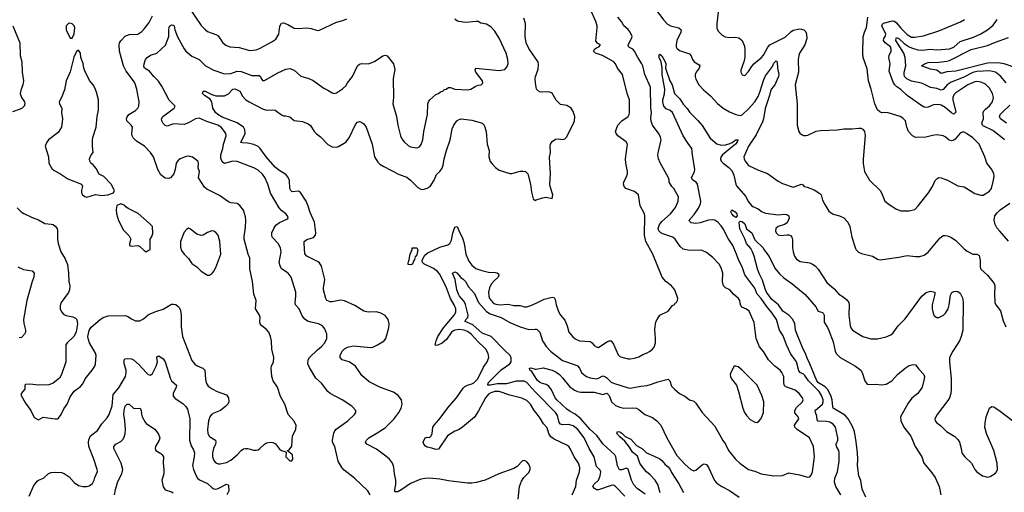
# Model space of a CAD drawing. Header units: inches. Extents: x 1245430 to 1420861, y 606325 to 671315.
# Tile 59 of 256: x 1295114 to 1304429, y 623515 to 627988. Entities that reach past the tile are written whole.
import ezdxf

# ---------------------------------------------------------------- set-up
doc = ezdxf.new("R2010")
doc.units = ezdxf.units.IN
doc.header["$MEASUREMENT"] = 0
doc.layers.add('B2692', color=7, linetype='Continuous')
doc.layers.add('B3602', color=7, linetype='Continuous')

msp = doc.modelspace()

# ---------------------------------------------------------------- linework, layer by layer
at = {"layer": 'B2692', "color": 5}
for points, elevation in [([(1296710.4, 628110), (1296831.8, 627931.8), (1296870, 627890.6), (1296890, 627877.1), (1296967.7, 627847.7), (1296990, 627834), (1297034.9, 627770), (1297065.3, 627745.3), (1297101, 627730), (1297190, 627724.7), (1297290, 627695.6), (1297350, 627702.6), (1297383.9, 627716.1), (1297500.6, 627779.4), (1297535.5, 627804.5), (1297565.1, 627850), (1297574.3, 627925.7), (1297590, 627953.4), (1297610, 627958), (1297650, 627942), (1297710, 627908.7), (1297750, 627904.9), (1297830.3, 627910.3), (1297870, 627904.4), (1297930, 627886.4), (1297950, 627888.2), (1298110, 627965.5), (1298170, 627979.1), (1298210, 627996.3)], 960), ([(1295088.6, 626208.6), (1295128.5, 626168.5), (1295152.5, 626152.5), (1295230, 626115.8), (1295290, 626094), (1295350, 626058.7), (1295410, 626054), (1295430, 626048.4), (1295450, 626034), (1295467, 626010), (1295472.7, 625990), (1295472, 625912), (1295478.4, 625870), (1295502.4, 625790), (1295543.6, 625723.6), (1295564.9, 625670), (1295575.3, 625590), (1295578, 625510), (1295588.1, 625468.1), (1295586, 625430), (1295575.6, 625404.4), (1295505.5, 625310), (1295496.7, 625283.3), (1295497.1, 625250), (1295510, 625222.8), (1295530, 625199.1), (1295552.5, 625187.5), (1295615.9, 625175.9), (1295642.5, 625162.5), (1295654.8, 625150), (1295662, 625110), (1295647.5, 625032.5), (1295638.8, 625010), (1295626.8, 624990), (1295562.8, 624930), (1295550.7, 624910), (1295550.4, 624750), (1295510.3, 624629.7), (1295490, 624596), (1295430, 624549), (1295387.9, 624532.1), (1295290, 624529.3), (1295210, 624537.2), (1295170, 624535.3), (1295162, 624530), (1295162, 624490), (1295126, 624450), (1295126.8, 624430), (1295170, 624358), (1295218.8, 624290), (1295250, 624222), (1295290, 624202), (1295334.6, 624225.4), (1295450, 624211), (1295470, 624211), (1295482, 624218), (1295505.2, 624250), (1295530, 624306), (1295563.7, 624350), (1295590, 624418), (1295630, 624471), (1295690, 624516), (1295710, 624541), (1295732.3, 624590), (1295798.4, 624670), (1295824.5, 624710), (1295831.3, 624728.7), (1295835.8, 624810), (1295830, 624832.7), (1295774, 624930), (1295760.9, 624970), (1295759.5, 624990), (1295770, 625044.7), (1295790, 625078.8), (1295874, 625150), (1295902, 625170), (1295950, 625184.9), (1296110, 625186.7), (1296137.7, 625177.7), (1296170, 625155.5), (1296210, 625136.3), (1296250, 625139.1), (1296283.8, 625156.2), (1296330, 625193), (1296354.1, 625205.9), (1296410, 625230.4), (1296470, 625247.7), (1296550, 625296), (1296570, 625296), (1296590, 625291), (1296610, 625276), (1296622.5, 625262.5), (1296634, 625234), (1296640.7, 625190), (1296640.2, 625080.2), (1296652.4, 624990), (1296742.6, 624762.6), (1296770, 624728.4), (1296792.8, 624712.8), (1296846.8, 624690), (1296863.8, 624670), (1296870, 624584.7), (1296878.7, 624550), (1296898.2, 624518.2), (1296934, 624494), (1296983, 624470), (1297070, 624438), (1297090.4, 624410), (1297092.4, 624370), (1297082.4, 624350), (1297064.9, 624330), (1297012.2, 624287.8), (1296950, 624263.8), (1296928.9, 624251.1), (1296913.4, 624230), (1296900.2, 624190), (1296889.2, 624110), (1296892.6, 624070), (1296910, 624044.7), (1296965.3, 624010), (1296970.3, 623990.3), (1296966.4, 623970), (1296946.8, 623930), (1296937.1, 623890), (1296938.2, 623850), (1296950, 623817.1), (1296970, 623794.4), (1296990, 623785.3), (1297010, 623783.7), (1297070, 623798), (1297110, 623820.3), (1297170, 623868.5), (1297208.7, 623911.3), (1297230, 623924.9), (1297250, 623930.3), (1297270, 623928.7), (1297330, 623912.4), (1297350, 623912.4), (1297370, 623918.4), (1297386.6, 623930), (1297430, 623970.5), (1297450, 623983), (1297490, 623990.4), (1297510, 623987.7), (1297534.4, 623974.4), (1297570, 623924), (1297590, 623910.7), (1297622, 623902), (1297634, 623894), (1297631.3, 623850), (1297670, 623812), (1297687.3, 623812.7), (1297698, 623830), (1297695.3, 623870), (1297646, 623906), (1297646, 623910), (1297662, 623918), (1297689.1, 623950.9), (1297694.5, 624050), (1297725.2, 624110), (1297729.5, 624150), (1297706.3, 624190), (1297652.6, 624252.6), (1297622, 624350), (1297582.2, 624422.2), (1297551.6, 624510), (1297511.1, 624571.1), (1297497.6, 624610), (1297492.8, 624690), (1297495.8, 624710), (1297513.3, 624750), (1297518, 624790), (1297500.4, 624870), (1297496, 624950), (1297486.9, 624990), (1297470, 625031.6), (1297450, 625054.7), (1297404.5, 625090), (1297389.6, 625110), (1297385.6, 625130), (1297387.8, 625170), (1297382.4, 625190), (1297344, 625250), (1297349.8, 625330), (1297328.4, 625390), (1297317.6, 625510), (1297289.7, 625630), (1297291.3, 625730), (1297274.7, 625770), (1297238.2, 625910), (1297237, 625937), (1297250, 626022), (1297254.5, 626090), (1297250, 626122), (1297230, 626184), (1297196, 626230), (1297170, 626249.3), (1297110, 626255.8), (1297090, 626263.1), (1297004.5, 626324.5), (1296884.7, 626384.7), (1296861.1, 626401.1), (1296805.4, 626490), (1296815.6, 626550), (1296803.3, 626583.3), (1296806, 626630), (1296802.4, 626642.4), (1296798, 626650), (1296747.9, 626687.9), (1296715.3, 626695.3), (1296690, 626691.6), (1296630.4, 626669.6), (1296610, 626653.2), (1296594, 626630), (1296583.1, 626570), (1296570.3, 626530), (1296540.7, 626490), (1296524.2, 626484.2), (1296490, 626487.3), (1296450, 626518), (1296420.4, 626570), (1296379.1, 626690), (1296351.9, 626731.9), (1296293.6, 626790), (1296219, 626839), (1296188.4, 626870), (1296177.3, 626890), (1296173.1, 626910), (1296181.3, 626970), (1296169.6, 626990), (1296127.6, 627030), (1296123.6, 627050), (1296129.5, 627069.5), (1296146, 627090), (1296210.6, 627129.4), (1296232.4, 627150), (1296241, 627170), (1296243.1, 627210), (1296223.1, 627330), (1296202, 627390), (1296191.3, 627410), (1296120.6, 627500.6), (1296096.4, 627550), (1296057.4, 627690), (1296054, 627750), (1296058.9, 627770), (1296070, 627788), (1296110, 627830.4), (1296150, 627847.7), (1296230, 627850.4), (1296270, 627876.4), (1296295.9, 627904.1), (1296338, 627962), (1296370, 628024)], 960), ([(1298428.2, 623490), (1298407.8, 623530), (1298280.9, 623650), (1298183.8, 623723.8), (1298160.5, 623750), (1298126.3, 623810), (1298094.7, 623950), (1298074.3, 623990), (1298072.6, 624010), (1298086.6, 624073.4), (1298091.5, 624090), (1298107, 624113), (1298218, 624190), (1298281.2, 624250), (1298294, 624270), (1298294, 624290), (1298257.2, 624330), (1298166, 624390), (1298049.7, 624449.7), (1298027.8, 624467.8), (1297970, 624549.2), (1297914.5, 624594.5), (1297855.4, 624695.4), (1297840.5, 624730), (1297843.5, 624770), (1297855.1, 624790), (1297930, 624864.2), (1297970, 624894), (1298000.5, 624930), (1298018.7, 624970), (1298019.6, 625010), (1298001.7, 625061.7), (1297978, 625090), (1297939, 625110), (1297870, 625124), (1297835.9, 625135.9), (1297810, 625154.7), (1297784.9, 625184.9), (1297756.3, 625250), (1297722.4, 625290), (1297718.7, 625310), (1297726, 625370), (1297724.7, 625410), (1297682.9, 625550), (1297653.6, 625590), (1297591.6, 625630), (1297576.8, 625656.8), (1297569.7, 625690), (1297586, 625790), (1297582, 625830), (1297559.6, 625870), (1297502.9, 625930), (1297498.4, 625950), (1297500.5, 625970), (1297516.9, 626010), (1297537.8, 626042.2), (1297570, 626068.5), (1297641.5, 626098.5), (1297652.7, 626110), (1297646, 626130), (1297632.3, 626150), (1297590, 626182), (1297567.7, 626207.7), (1297486.1, 626346.1), (1297459.8, 626430), (1297433.6, 626493.6), (1297410, 626526.6), (1297370, 626563.1), (1297330, 626585.7), (1297170, 626647.1), (1297130, 626649.8), (1297050, 626625.1), (1297030, 626641.6), (1297015.6, 626675.6), (1297015.9, 626710), (1297036.2, 626770), (1297042.2, 626810), (1297066.2, 626890), (1297063.1, 626910), (1297052.1, 626930), (1297019.1, 626970), (1296989.7, 626990), (1296884.4, 627024.4), (1296810, 627056.1), (1296777, 627050), (1296710, 627011.2), (1296670, 626996.2), (1296570, 627001.2), (1296510, 626979.7), (1296490, 626984.7), (1296470, 627003.6), (1296456.9, 627030), (1296454.7, 627050), (1296467.8, 627070), (1296575.6, 627150), (1296584.5, 627170), (1296527, 627227), (1296458.8, 627358.8), (1296427, 627407), (1296381.3, 627450), (1296341, 627501), (1296294, 627530), (1296288.5, 627548.5), (1296289.7, 627569.7), (1296302.6, 627610), (1296319.6, 627630), (1296350, 627652.9), (1296410, 627672), (1296493.1, 627746.9), (1296524.8, 627830), (1296524.9, 627895.1), (1296530, 627926), (1296550, 627938), (1296570, 627935.5), (1296574.4, 627930), (1296580.2, 627890), (1296606.4, 627826.4), (1296670, 627710.5), (1296686.7, 627690), (1296743.4, 627643.4), (1296810, 627611.8), (1296872.4, 627550), (1296950, 627511.1), (1297050, 627476.5), (1297110, 627479.1), (1297170, 627500.2), (1297210, 627498.2), (1297310, 627458.2), (1297378, 627458), (1297392, 627450), (1297398, 627430), (1297410, 627412), (1297430, 627411.3), (1297555.3, 627484.7), (1297630, 627519.5), (1297670, 627526.4), (1297710, 627510.4), (1297772.5, 627452.5), (1297850, 627430.4), (1297890, 627413), (1297990, 627340.5), (1298030, 627321.6), (1298070, 627294), (1298090, 627290.3), (1298110, 627296.5), (1298167.1, 627332.9), (1298199.2, 627360.8), (1298216.2, 627390), (1298263.6, 627450), (1298309, 627550), (1298330, 627566), (1298350, 627574), (1298410, 627570.7), (1298430, 627576.3), (1298470, 627593.4), (1298550, 627646.8), (1298570, 627650.7), (1298590, 627646), (1298650, 627571), (1298664, 627516), (1298648, 627430), (1298648.7, 627250), (1298643.7, 627190), (1298678.7, 627070), (1298690.3, 626990), (1298716.4, 626890), (1298730, 626858.8), (1298750, 626830.7), (1298790, 626796.3), (1298810, 626785.5), (1298850, 626777.1), (1298870, 626775.5), (1298894.8, 626785.2), (1298913.1, 626806.9), (1298928.3, 626850), (1298935.6, 626930), (1298972.3, 627090), (1298976.4, 627190), (1298980.4, 627210), (1298992.8, 627230), (1299050, 627278.4), (1299077.2, 627290), (1299095.6, 627304.4), (1299115.3, 627310), (1299132.9, 627327.1), (1299148.9, 627331.1), (1299170, 627344.7), (1299190, 627344.7), (1299230.9, 627330.9), (1299350, 627323.7), (1299382, 627330), (1299423.7, 627356.3), (1299450, 627366.8), (1299478, 627370), (1299494, 627386), (1299493.2, 627410), (1299429.2, 627490), (1299421.2, 627510), (1299428, 627530), (1299650, 627507), (1299702.5, 627517.5), (1299723.3, 627536.7), (1299734.5, 627570), (1299733, 627610), (1299716, 627670), (1299650, 627814), (1299610, 627879.6), (1299570, 627918.7), (1299530, 627946.6), (1299475.5, 627955.5), (1299450, 627969.3), (1299431.7, 627971.7), (1299330, 627961.3), (1299268.7, 627970), (1299250, 627977), (1299230, 627992)], 940), ([(1300000, 627614.8), (1299930, 627714.5), (1299905.7, 627770), (1299894.3, 627830), (1299898.5, 627950), (1299881.8, 628001.8)], 920), ([(1295050, 627930.8), (1295114, 627770), (1295119.5, 627650), (1295133.7, 627590), (1295135.8, 627490), (1295150.3, 627410), (1295144.4, 627370), (1295126.4, 627330), (1295118.4, 627290), (1295130, 627250.8), (1295157.6, 627210), (1295162, 627190), (1295155.8, 627170), (1295135.5, 627150), (1295118.9, 627141.1), (1295045.7, 627114.3)], 960), ([(1300000, 627349), (1299992, 627390), (1299991.8, 627430), (1299994, 627450), (1300000, 627467)], 920), ([(1299828.4, 623450), (1299843.6, 623570), (1299860.5, 623619.5), (1299883.6, 623656.4), (1299930, 623702.8), (1299942, 623730), (1299942.9, 623750), (1299930, 623782.7), (1299910, 623803.7), (1299890, 623815.1), (1299870, 623812.7), (1299819.9, 623760.1), (1299790, 623740.9), (1299646, 623690), (1299518, 623630), (1299431.5, 623608.5), (1299390, 623600.5), (1299350, 623600.5), (1299170, 623622.4), (1299090, 623640.3), (1298991.9, 623648.1), (1298950, 623646.6), (1298910, 623638.5), (1298810, 623597.7), (1298730, 623540.2), (1298690, 623519.8), (1298670, 623518.9), (1298663.7, 623523.7), (1298662.6, 623542.6), (1298672.8, 623590), (1298671.4, 623630), (1298658.4, 623690), (1298653.3, 623753.3), (1298641.1, 623790), (1298611.3, 623830), (1298578, 623858), (1298490, 623923.9), (1298398, 623970), (1298384.7, 623990), (1298394.3, 624010), (1298417.4, 624030), (1298487.3, 624070), (1298570, 624125.8), (1298653.3, 624206.7), (1298699.8, 624270), (1298723.1, 624310), (1298731.1, 624350), (1298726, 624390), (1298694.5, 624430), (1298650, 624461.3), (1298526.5, 624506.5), (1298421.3, 624561.3), (1298350, 624620.9), (1298289.6, 624710), (1298230, 624751.2), (1298163.7, 624770), (1298146.3, 624790), (1298146.9, 624810), (1298165.6, 624850), (1298186.9, 624873.1), (1298215.6, 624890), (1298270, 624900.2), (1298434.7, 624885.3), (1298456, 624890), (1298498, 624910), (1298560.9, 624950), (1298577, 624970), (1298606, 625070), (1298609.6, 625110), (1298599.6, 625150), (1298570, 625187), (1298530, 625211.5), (1298490, 625221.6), (1298410, 625219.5), (1298370, 625229.4), (1298284.2, 625284.2), (1298186.7, 625326.7), (1298150, 625334.7), (1298070, 625318), (1298050, 625317.7), (1298020.7, 625330), (1298009.7, 625350), (1297988.7, 625430), (1297987.6, 625450), (1297999, 625530), (1297970, 625655.1), (1297950, 625685.6), (1297936.6, 625696.6), (1297831.2, 625750), (1297811.5, 625771.5), (1297803.7, 625870), (1297806.2, 625890), (1297830, 625908.2), (1297892.6, 625927.4), (1297911.5, 625948.5), (1297916.1, 625970), (1297901.5, 626070), (1297862.5, 626162.5), (1297844.2, 626224.2), (1297824.9, 626270), (1297770, 626351.3), (1297750, 626363.9), (1297690, 626359.4), (1297677.5, 626370), (1297669.9, 626390), (1297666, 626466), (1297650, 626501), (1297630, 626521.1), (1297563.8, 626563.8), (1297530, 626591.6), (1297446.9, 626690), (1297389.8, 626770), (1297370, 626786.8), (1297330, 626806), (1297270, 626819.8), (1297222, 626822), (1297206.8, 626826.8), (1297247.9, 626910), (1297245.1, 626945.1), (1297231, 626970), (1297170, 627010.8), (1297030, 627064.7), (1296987.9, 627090), (1296966.4, 627110), (1296941.7, 627150), (1296931, 627210), (1296916.9, 627236.9), (1296860.9, 627270), (1296843.7, 627290), (1296849.2, 627310), (1296869.6, 627310.4), (1296930, 627281.1), (1296968, 627268), (1297050, 627268.4), (1297090, 627284.9), (1297129.3, 627330), (1297150, 627331.8), (1297170, 627324.4), (1297194.9, 627310), (1297222.6, 627262.6), (1297254.4, 627230), (1297283.8, 627210), (1297410, 627143.8), (1297450, 627130.4), (1297510, 627134.9), (1297530, 627130.4), (1297590, 627086), (1297610, 627076.3), (1297630, 627079.1), (1297668.3, 627068.3), (1297710, 627033), (1297790, 627023.1), (1297843.2, 627003.2), (1297865.1, 626985.1), (1297898.4, 626930), (1297918.4, 626910), (1297958.2, 626878.2), (1298030, 626806), (1298070, 626783.1), (1298110, 626781.7), (1298130, 626787.6), (1298198.5, 626830), (1298229.9, 626870.1), (1298290, 626994.4), (1298310, 627018), (1298330, 627025.5), (1298340.9, 627020.9), (1298370, 627002), (1298390.2, 626970.2), (1298449.1, 626809.1), (1298470.3, 626690.3), (1298500.6, 626640.6), (1298520.9, 626620.9), (1298557.7, 626597.7), (1298703.2, 626523.2), (1298777.1, 626497.1), (1298810, 626470.4), (1298879.9, 626399.9), (1298910, 626384.9), (1298930, 626382), (1298968.3, 626391.7), (1298996.2, 626410), (1299036.4, 626470), (1299058.2, 626521.8), (1299090, 626552.2), (1299110, 626583), (1299120.3, 626610), (1299129.8, 626670), (1299150, 626750.8), (1299186.6, 626850), (1299205.9, 626954.1), (1299219.6, 626990), (1299248.3, 627031.7), (1299270, 627044.4), (1299291.4, 627048.6), (1299390, 627037.6), (1299470, 627016), (1299490, 627008.5), (1299507, 626990), (1299526.7, 626930), (1299535.2, 626810), (1299554.3, 626750), (1299551.8, 626690), (1299565.5, 626645.5), (1299582.5, 626622.5), (1299614.9, 626590), (1299650, 626563.1), (1299750, 626533.4), (1299770, 626533.4), (1299850, 626554.4), (1299875.2, 626555.2), (1299898, 626550), (1299920.7, 626530), (1299945.7, 626430), (1299955.2, 626355.2), (1299971, 626291), (1299990, 626278), (1300000, 626281.4)], 920), ([(1300000, 624265.9), (1299981.4, 624290), (1299946.6, 624350), (1299910, 624384.4), (1299865.5, 624405.5), (1299750, 624434.2), (1299650, 624470.3), (1299610, 624470.3), (1299570, 624457), (1299550, 624444.5), (1299521.3, 624410), (1299454.8, 624285.2), (1299415.1, 624224.9), (1299304, 624130), (1299270, 624109.8), (1299230, 624094.2), (1299162, 624050), (1299075.3, 623924.7), (1299050, 623919.3), (1299013.4, 623933.4), (1298970, 623943), (1298952.7, 623952.7), (1298936.2, 623970), (1298932.1, 623990), (1298949.3, 624030.7), (1298970, 624038), (1298990, 624034), (1299007.6, 624050), (1299014.8, 624070), (1299023.1, 624130), (1299034.8, 624150), (1299080.3, 624199.7), (1299176.8, 624330), (1299247.7, 624410), (1299310, 624500.4), (1299324.5, 624515.5), (1299349.4, 624530), (1299390, 624540.2), (1299410, 624550.2), (1299446.5, 624590), (1299501.4, 624698.6), (1299536.4, 624750), (1299550.8, 624790), (1299545.1, 624830), (1299523.5, 624870), (1299506.2, 624890), (1299455.7, 624935.7), (1299385, 625010), (1299350, 625036.7), (1299319.7, 625050), (1299270, 625056), (1299230.3, 625050), (1299216.8, 625043.2), (1299197.9, 625030), (1299150, 624961.5), (1299110, 624925.2), (1299070, 624906), (1299050, 624902.9), (1299045.1, 624910), (1299052.9, 624950), (1299070.6, 624990), (1299122.5, 625070), (1299223.6, 625190), (1299238.9, 625221.1), (1299241.4, 625250), (1299225, 625290), (1299190.2, 625350.2), (1299152, 625450), (1299090, 625578.1), (1299065.9, 625605.9), (1299030, 625633.8), (1298936.5, 625676.5), (1298925.2, 625690), (1298922.9, 625710), (1298944.3, 625755.7), (1298970, 625779.5), (1299090, 625833.7), (1299163.7, 625856.3), (1299184, 625870), (1299199.4, 625900.6), (1299212.5, 625967.5), (1299230, 626024.9), (1299251.3, 626031.3), (1299276.5, 625970), (1299302.6, 625922.6), (1299319.6, 625870), (1299333.5, 625770), (1299362.9, 625702.9), (1299390, 625664.7), (1299430, 625634), (1299487.2, 625612.8), (1299550, 625598.6), (1299615.2, 625595.2), (1299631.7, 625591.7), (1299642, 625582), (1299648, 625570), (1299639.5, 625550), (1299602.4, 625517.6), (1299575.6, 625484.4), (1299559.3, 625450), (1299549.6, 625410), (1299551.1, 625371.1), (1299558.6, 625350), (1299590, 625310.9), (1299610, 625299.8), (1299650, 625290.7), (1299734.2, 625294.2), (1299790, 625283.6), (1299850, 625281.7), (1299890, 625268.9), (1299910, 625268.9), (1299950, 625281.5), (1300000, 625306.5)], 880), ([(1295096, 625650), (1295150, 625623.6), (1295230, 625610.4), (1295250.4, 625590), (1295248.7, 625550), (1295230.4, 625510), (1295181.1, 625330), (1295150.3, 625150.3), (1295151.5, 625111.5), (1295168.9, 625050), (1295168.7, 625030), (1295158, 625010), (1295130, 624981.6), (1295110, 624975.4)], 940), ([(1300000, 624457), (1299959.1, 624499.1), (1299910, 624554.8), (1299887.2, 624567.2), (1299810, 624565.5), (1299717.8, 624542.2), (1299630, 624540.9), (1299568.1, 624528.1), (1299541.6, 624530), (1299546.9, 624550), (1299563.9, 624570), (1299646.7, 624653.3), (1299667.4, 624672.6), (1299752.3, 624730), (1299763, 624750), (1299762.5, 624790), (1299750, 624812.5), (1299699.2, 624859.2), (1299575.2, 624990), (1299490, 625020.8), (1299399.8, 625099.8), (1299327.8, 625130), (1299335.1, 625150), (1299352.2, 625170), (1299356.6, 625190), (1299332.8, 625292.8), (1299319.9, 625319.9), (1299275.6, 625370), (1299263.8, 625390), (1299249.9, 625430), (1299234, 625530), (1299209.7, 625590), (1299230, 625600.4), (1299250, 625592.2), (1299287.4, 625547.4), (1299310, 625532.7), (1299332.4, 625510), (1299359.5, 625459.5), (1299415.4, 625395.4), (1299452.8, 625310), (1299530, 625224.6), (1299564.6, 625204.6), (1299670, 625169), (1299750, 625120.7), (1299850, 625080.2), (1299930, 625056.5), (1299990, 625060.3), (1300000, 625057.4)], 860), ([(1295202.2, 623477.8), (1295245.4, 623574.6), (1295278.4, 623621.6), (1295290, 623630.9), (1295339.7, 623650), (1295386.1, 623693.9), (1295410, 623703.5), (1295450, 623707.1), (1295510, 623703.7), (1295534.4, 623694.4), (1295582.6, 623662.6), (1295630, 623608.5), (1295670, 623578.4), (1295710, 623570.4), (1295750, 623570.5), (1295770, 623574.9), (1295801.1, 623598.9), (1295818.7, 623630), (1295823.8, 623656.2), (1295849.4, 623710.6), (1295847.3, 623730), (1295814, 623830), (1295768.1, 623948.1), (1295765.3, 623990), (1295768.8, 624011.2), (1295783.5, 624050), (1295850, 624098.4), (1295890, 624163.8), (1295940.8, 624219.2), (1295960.4, 624250), (1295987.4, 624332.6), (1295998.1, 624441.9), (1296050, 624502.3), (1296114.2, 624610), (1296121, 624650), (1296119.8, 624670), (1296103.4, 624730), (1296101.3, 624770), (1296110, 624779.5), (1296130, 624782.3), (1296170, 624777.4), (1296190, 624768.9), (1296242.7, 624722.7), (1296310, 624648.4), (1296330, 624630.4), (1296350, 624622), (1296370, 624639.1), (1296406, 624710), (1296416, 624750), (1296412.3, 624790), (1296418.6, 624801.4), (1296430, 624807.7), (1296470, 624777), (1296490, 624750.3), (1296539.3, 624590), (1296550.2, 624570), (1296595.6, 624530), (1296594.2, 624510), (1296566.3, 624450), (1296565.1, 624425.1), (1296583.6, 624403.6), (1296656.3, 624356.3), (1296682, 624330), (1296700.5, 624300.5), (1296723.8, 624210), (1296720.3, 624010), (1296734.7, 623954.7), (1296757.5, 623917.5), (1296767.2, 623890), (1296764, 623850), (1296747.6, 623770), (1296756.5, 623730), (1296784, 623670), (1296796, 623650), (1296813.4, 623633.4), (1296890, 623599.4), (1296930, 623560.2), (1296950, 623546.9), (1296970, 623544.9), (1296990, 623552.3), (1297070, 623592), (1297087.3, 623587.3), (1297090, 623582), (1297091.4, 623530), (1297072.6, 623490)], 940), ([(1300000, 624592.2), (1299958.8, 624658.8), (1299941.2, 624670), (1299938, 624690), (1299950, 624691.7), (1299990, 624679.5), (1300000, 624681.3)], 840), ([(1296011.3, 623490), (1296018.4, 623541.6), (1296041.7, 623618.3), (1296081.1, 623690), (1296089.8, 623730), (1296073, 623790), (1296004.2, 623930), (1296004, 623950), (1296022.9, 623970), (1296070, 623995.6), (1296090, 624015.3), (1296102.1, 624037.9), (1296111.3, 624070), (1296114.5, 624110), (1296109, 624190), (1296099.2, 624250), (1296101.9, 624290), (1296113, 624330), (1296130, 624350.5), (1296150, 624350.7), (1296190, 624312.2), (1296210, 624308.9), (1296252.5, 624312.5), (1296262.7, 624290), (1296264.8, 624255.2), (1296272.3, 624230), (1296300.2, 624180.2), (1296310, 624166.9), (1296393, 624113), (1296426, 624066), (1296438, 624030), (1296433, 624010), (1296399.5, 623950), (1296394, 623930), (1296401.6, 623910), (1296450, 623881.6), (1296463, 623870), (1296473.7, 623850), (1296471.3, 623790), (1296478.5, 623730), (1296477.7, 623690), (1296459.5, 623630), (1296470, 623566.8), (1296490, 623539.1), (1296550, 623520.5), (1296566.8, 623510)], 920)]:
    msp.add_lwpolyline(points, dxfattribs=dict(at, elevation=elevation))
for points, elevation in [([(1295586.4, 627953.6), (1295574, 627950), (1295554, 627930), (1295552, 627890), (1295590, 627814), (1295610, 627814), (1295630, 627854), (1295635.1, 627910), (1295630, 627928), (1295620.2, 627940.2), (1295610, 627948.7)], 980), ([(1295670, 627698), (1295650, 627686), (1295626.2, 627633.8), (1295590, 627495.3), (1295552.3, 627407.7), (1295536.7, 627323.3), (1295508.7, 627250), (1295486.7, 627210), (1295490.4, 627190), (1295512.2, 627150), (1295510.4, 627110), (1295519.5, 627050), (1295508.2, 626970), (1295479, 626921), (1295386.8, 626850), (1295370.6, 626829.4), (1295356, 626790), (1295386, 626690), (1295390.8, 626630), (1295418.8, 626578.8), (1295439.9, 626559.9), (1295491.9, 626531.9), (1295570, 626480.5), (1295698, 626430), (1295706.8, 626410), (1295698, 626370), (1295698.4, 626350), (1295706.4, 626330), (1295730, 626313), (1295750, 626309), (1295830, 626333.4), (1295890, 626324.2), (1295948, 626330), (1296002, 626350), (1296009, 626370), (1295979, 626430), (1295910, 626504), (1295865.2, 626525.2), (1295838.6, 626578.6), (1295810, 626615.3), (1295788, 626630), (1295778, 626650), (1295775.3, 626670), (1295788.7, 626710), (1295809, 626731), (1295802.9, 626790), (1295802.9, 626850), (1295806.2, 626873.8), (1295837.6, 626970), (1295846.9, 627070), (1295857.7, 627130), (1295858.7, 627230), (1295841.5, 627301.5), (1295823.8, 627343.8), (1295809.7, 627369.7), (1295773.6, 627413.6), (1295730, 627502), (1295720.7, 627530), (1295714.5, 627574.5), (1295693.2, 627630), (1295688, 627670)], 980), ([(1296070, 626243.7), (1296031.3, 626230), (1296026, 626190), (1296031, 626150), (1296047.5, 626087.5), (1296096.9, 625996.9), (1296150, 625942), (1296164.7, 625910), (1296151.3, 625870), (1296152, 625852), (1296170, 625844.7), (1296231.1, 625851.1), (1296250, 625842), (1296290, 625802), (1296310, 625792), (1296330, 625802), (1296347.3, 625812.7), (1296349, 625910), (1296364.7, 625935.3), (1296374.6, 625965.4), (1296368.7, 626030), (1296340.2, 626060.2), (1296233.1, 626153.1), (1296140.1, 626200.1), (1296117.5, 626217.5), (1296108.7, 626230)], 980), ([(1296710, 626013.2), (1296693.7, 626006.3), (1296670, 625975.3), (1296634.9, 625890), (1296635.6, 625835.6), (1296644.4, 625804.4), (1296668.7, 625768.7), (1296710, 625726.8), (1296741.7, 625681.7), (1296788.3, 625648.3), (1296830, 625607.3), (1296890, 625570.8), (1296910, 625570.8), (1296930, 625581), (1296951.6, 625608.4), (1296970, 625642.8), (1297015.8, 625770), (1297008.3, 625890), (1296990, 625949.3), (1296970, 625973.6), (1296950, 625985.1), (1296930, 625989.6), (1296890, 625975.1), (1296850, 625949.6), (1296830, 625945.1), (1296790, 625958.4), (1296730, 626006)], 980), ([(1298810, 625666.6), (1298788.7, 625670), (1298788, 625690), (1298796.4, 625703.6), (1298807.3, 625767.3), (1298827.3, 625812.7), (1298828, 625830), (1298870.5, 625830), (1298881, 625810), (1298870, 625762), (1298855.2, 625744.8), (1298850, 625718), (1298838, 625702), (1298830, 625675.3)], 880)]:
    msp.add_lwpolyline(points, close=True, dxfattribs=dict(at, elevation=elevation))
at = {"layer": 'B3602', "color": 5}
for points, elevation in [([(1300000, 625306.5), (1300075.7, 625344.3), (1300150, 625362.7), (1300170, 625357.6), (1300180.9, 625340.9), (1300189.3, 625289.3), (1300210, 625226.8), (1300230.3, 625190.3), (1300270, 625144), (1300292.4, 625090), (1300308.7, 625030), (1300346.2, 624986.2), (1300370, 624968.7), (1300411.3, 624950), (1300510, 624941.7), (1300529.2, 624929.2), (1300550, 624903.8), (1300570, 624890.4), (1300590, 624886.7), (1300670, 624938.4), (1300690, 624948.2), (1300710, 624947.3), (1300730, 624917.3), (1300774.9, 624814.9), (1300790, 624800.5), (1300810, 624792.4), (1300870, 624778.4), (1300890, 624777.6), (1300930, 624785.7), (1300970, 624798), (1301010, 624819.5), (1301050, 624834), (1301073.4, 624846.6), (1301100.9, 624870), (1301115.6, 624890), (1301128.2, 624930), (1301129.7, 624970.3), (1301121.5, 625058.5), (1301132.7, 625127.3), (1301144, 625150), (1301170, 625192), (1301248, 625230), (1301290, 625282), (1301308.7, 625291.3), (1301316.4, 625303.6), (1301328.4, 625311.6), (1301338, 625330), (1301339, 625350), (1301312.3, 625430), (1301279.5, 625470), (1301227, 625510), (1301192, 625550), (1301103, 625770), (1301036.1, 625890), (1301025.5, 625950), (1301028.3, 626128.3), (1301023.6, 626150), (1300984.7, 626224.7), (1300966.6, 626330), (1300930, 626362.6), (1300849, 626389), (1300831.5, 626410), (1300825.6, 626430), (1300829.6, 626450), (1300855.9, 626504.1), (1300862.6, 626530), (1300862.6, 626550), (1300847.1, 626630), (1300845.7, 626670), (1300862.9, 626810), (1300851, 626831), (1300772.3, 626890), (1300757, 626910), (1300752, 626930), (1300773.6, 626990), (1300810, 627030.3), (1300868.8, 627071.2), (1300880.4, 627090), (1300883.9, 627110), (1300881.5, 627230), (1300861, 627290), (1300817.2, 627470), (1300770, 627527.8), (1300749.8, 627570), (1300734.7, 627590), (1300627.6, 627647.6), (1300562, 627670), (1300543.5, 627690), (1300552.8, 627710), (1300570, 627722.4), (1300592, 627730), (1300609.3, 627750), (1300582.4, 627762.4), (1300565.6, 627785.6), (1300577.2, 627910), (1300576.8, 627930), (1300565.7, 627970), (1300510, 628089.7)], 880), ([(1301141.4, 628070), (1301204.6, 627984.6), (1301243.9, 627943.9), (1301270, 627929.1), (1301349.2, 627909.2), (1301371.6, 627890), (1301369.1, 627870), (1301330, 627789.2), (1301323.9, 627750), (1301324.7, 627730), (1301330, 627719.3), (1301357.4, 627697.4), (1301450, 627664.9), (1301466, 627646), (1301480.3, 627610), (1301493.7, 627590), (1301540.6, 627560.6), (1301548.5, 627550), (1301543.1, 627530), (1301514.3, 627490), (1301505.7, 627470), (1301504.4, 627450), (1301510, 627426), (1301540.4, 627370), (1301583.4, 627323.4), (1301650, 627268.5), (1301714.8, 627194.8), (1301770, 627150.3), (1301830, 627114.9), (1301890, 627090.3), (1301930, 627080.3), (1301950, 627087.7), (1302010, 627142.7), (1302068.7, 627210), (1302099.7, 627260.3), (1302119.7, 627310), (1302150, 627411.8), (1302170, 627455.2), (1302235, 627545), (1302250, 627576.5), (1302270, 627598), (1302280.4, 627590), (1302284.5, 627530), (1302296.1, 627470), (1302292.7, 627450), (1302259, 627370), (1302226.7, 627333.3), (1302217, 627310), (1302208.5, 627270), (1302166.1, 627146.1), (1302150.9, 627050), (1302140.1, 627019.9), (1302082.3, 626897.7), (1302009.2, 626790), (1301964.9, 626690), (1301967, 626670), (1301976.9, 626650), (1302010, 626607.2), (1302103, 626563), (1302190, 626531.7), (1302290, 626458.4), (1302330, 626437.1), (1302430, 626402.8), (1302511, 626431), (1302523.6, 626423.6), (1302534, 626410), (1302563.5, 626403.5), (1302630, 626378), (1302683, 626343), (1302695.3, 626330), (1302710, 626281), (1302730, 626238.8), (1302770, 626174), (1302810, 626147.7), (1302869.4, 626130.6), (1302910, 626112), (1302948.5, 626070), (1302967, 626030), (1302986, 625930), (1303022, 625822), (1303028.2, 625808.2), (1303048.1, 625788.1), (1303076.3, 625776.3), (1303182, 625750), (1303230, 625722.8), (1303254.4, 625714.4), (1303430, 625738.7), (1303510, 625757.4), (1303590, 625745.7), (1303630, 625747.2), (1303670, 625758.7), (1303710, 625786.4), (1303820.1, 625919.9), (1303850, 625943.8), (1303870, 625946.4), (1303890, 625942.4), (1303930, 625926), (1303970, 625897.1), (1304050, 625819.1), (1304078, 625798), (1304130, 625768), (1304170, 625768), (1304190, 625757.3), (1304199.1, 625710), (1304200.9, 625650), (1304206.7, 625626.7), (1304271, 625570), (1304334, 625490), (1304340.7, 625470), (1304336.3, 625390), (1304340.7, 625310), (1304347.3, 625290), (1304392.1, 625232.1), (1304417.5, 625137.5), (1304442.5, 625082.5)], 860), ([(1301725.2, 628090), (1301707.9, 627947.9), (1301707.9, 627907.9), (1301720.5, 627880.5), (1301760.7, 627840.7), (1301786.7, 627826.7), (1301830, 627820.4), (1301890, 627822), (1301916.1, 627816.1), (1301947.3, 627790), (1301970, 627738), (1301974.9, 627710), (1301972.7, 627630), (1301964.4, 627590), (1301937.3, 627510), (1301937.3, 627490), (1301950, 627464.7), (1301970, 627458), (1301976.5, 627463.5), (1302010, 627498.8), (1302037.4, 627542.6), (1302060.7, 627570), (1302130, 627626.5), (1302150, 627650.3), (1302191.4, 627728.6), (1302210.4, 627749.6), (1302357, 627823), (1302410, 627874), (1302430, 627887.7), (1302490, 627900.3), (1302510, 627898.7), (1302532.7, 627890), (1302550, 627872.7), (1302559, 627850), (1302559.6, 627810), (1302541.1, 627750), (1302492, 627670), (1302484.9, 627650), (1302479.6, 627610), (1302482.8, 627490), (1302450.4, 627370), (1302470.4, 627190), (1302470.7, 626990.7), (1302486, 626930), (1302494, 626914), (1302516.8, 626896.8), (1302530, 626890.8), (1302550, 626890.8), (1302570, 626894.8), (1302648.4, 626931.6), (1302690, 626939.5), (1302850, 626943.7), (1302910, 626954), (1302990, 626953.6), (1303050, 626962.3), (1303070, 626960.3), (1303090.3, 626950.3), (1303105.5, 626930), (1303112.2, 626892.2), (1303092.5, 626667.5), (1303093, 626627), (1303106, 626550), (1303153.4, 626470), (1303254.4, 626370), (1303266.4, 626350), (1303297.3, 626270), (1303350, 626232.7), (1303410, 626195.5), (1303450, 626179.3), (1303530, 626178.4), (1303581.2, 626190), (1303615.2, 626224.8), (1303711.4, 626348.6), (1303749.3, 626410), (1303774, 626466), (1303790, 626482.8), (1303810, 626494), (1303830, 626490.7), (1303890, 626468), (1303990, 626415.5), (1304050, 626404.9), (1304150, 626342.8), (1304207.3, 626327.3), (1304230, 626327.3), (1304290, 626365.5), (1304307.6, 626390), (1304328.2, 626470), (1304332.3, 626510), (1304329.6, 626530), (1304311.8, 626570), (1304265.1, 626630), (1304245.1, 626690), (1304192.6, 626810), (1304131.5, 626870), (1304070, 626911.6), (1304050, 626921.6), (1304030, 626923.6), (1304010, 626913.3), (1303963.1, 626856.9), (1303950, 626846.9), (1303930, 626842.6), (1303908.7, 626848.7), (1303870, 626879.7), (1303850, 626888.2), (1303790, 626897.7), (1303750, 626892.6), (1303685.3, 626874.7), (1303590, 626872.1), (1303558.9, 626890), (1303521.5, 626930), (1303505.6, 626970), (1303494.3, 627030), (1303470, 627055.1), (1303444, 627070), (1303330, 627107), (1303290.5, 627109.5), (1303270, 627106), (1303250, 627114), (1303230, 627134), (1303203.6, 627190), (1303168.6, 627330), (1303142.7, 627410), (1303130, 627521.2), (1303095.1, 627630), (1303090.9, 627670), (1303094.3, 627825.7), (1303106.9, 627870), (1303126.3, 627913.7), (1303138.2, 628010)], 880), ([(1300000, 625057.4), (1300010, 625054.4), (1300033.1, 625030), (1300060.2, 624950), (1300071.5, 624930), (1300095.3, 624895.3), (1300136, 624850), (1300250, 624761.2), (1300370, 624721.5), (1300390.8, 624710.8), (1300409.1, 624690), (1300430.3, 624650), (1300450, 624628.8), (1300476.3, 624610), (1300510, 624598.5), (1300570, 624590.3), (1300590, 624594.9), (1300630, 624616.1), (1300650, 624611.3), (1300670, 624598.8), (1300710, 624558), (1300730, 624548.5), (1300870, 624504.2), (1300890, 624501.7), (1300990, 624520.9), (1301050, 624527), (1301090, 624537.6), (1301150, 624562), (1301250, 624585.5), (1301263.8, 624570), (1301280.2, 624520.2), (1301307.7, 624490), (1301354.8, 624450), (1301404.9, 624424.9), (1301450, 624390.7), (1301490, 624377.3), (1301510, 624358.8), (1301571.7, 624271.7), (1301690, 624140.7), (1301765.8, 624005.8), (1301790.4, 623970), (1301820.5, 623910), (1301884.4, 623830), (1301925.5, 623790), (1302010, 623730.4), (1302070, 623713.7), (1302130, 623688.7), (1302250, 623670.4), (1302330, 623673), (1302390, 623699.1), (1302490, 623681.3), (1302570, 623659.1), (1302590, 623662.8), (1302602.9, 623677.1), (1302615.1, 623710), (1302633, 623850), (1302622.6, 623950), (1302585.1, 624030), (1302468.3, 624110), (1302446.4, 624130), (1302443.5, 624150), (1302484, 624210), (1302477.3, 624230), (1302448.4, 624268.4), (1302447.7, 624290), (1302463.6, 624316.4), (1302521, 624370), (1302526, 624390), (1302519.2, 624410), (1302487.3, 624450), (1302450, 624480.3), (1302370.8, 624510.8), (1302350, 624523.6), (1302341.5, 624550), (1302341.8, 624610), (1302324.2, 624650), (1302309.7, 624670), (1302256.4, 624710), (1302197.4, 624770), (1302150, 624847), (1302112, 624892), (1302082, 624970), (1302062.9, 625122.9), (1302014.3, 625230), (1301990, 625249.6), (1301947.1, 625267.1), (1301933.6, 625290), (1301927.8, 625330), (1301914, 625350), (1301867, 625390), (1301832.7, 625430), (1301790, 625451.2), (1301772.6, 625470), (1301762.7, 625510), (1301764.5, 625590), (1301750, 625638), (1301730, 625673.6), (1301670, 625736.2), (1301610, 625783.7), (1301570, 625802.9), (1301550, 625807.3), (1301450, 625803.5), (1301390, 625817.3), (1301361.7, 625841.7), (1301315.8, 625910), (1301292.4, 625930), (1301199.6, 625959.6), (1301179.7, 625970), (1301160.9, 625990), (1301153.8, 626010), (1301166.5, 626050), (1301190, 626077.5), (1301272.1, 626150), (1301319.2, 626210), (1301344.7, 626270), (1301347.6, 626310), (1301303.5, 626390), (1301283.1, 626410), (1301258, 626450), (1301259.7, 626470), (1301251.5, 626490), (1301171.9, 626631.9), (1301156.4, 626670), (1301151.1, 626710), (1301153.4, 626726.6), (1301182, 626850), (1301176.8, 626876.8), (1301164.4, 626904.4), (1301101.5, 626990), (1301087.8, 627027.8), (1301084.9, 627055.1), (1301090.7, 627110), (1301085.4, 627150), (1301082.5, 627350), (1301027.8, 627467.8), (1301009.8, 627550), (1301000.7, 627570), (1300961.6, 627630), (1300931.1, 627691.1), (1300914.8, 627710), (1300884.1, 627724.1), (1300873.7, 627733.7), (1300870.5, 627750), (1300903.2, 627810), (1300907.8, 627830), (1300888.9, 627870), (1300870, 627894.5), (1300828.1, 627928.1), (1300808.5, 627970), (1300774, 628010)], 860), ([(1304429.7, 626850), (1304409.7, 626870), (1304318.8, 626938.8), (1304230, 626982.4), (1304221.1, 626990), (1304216.3, 627010), (1304230.5, 627050), (1304229.9, 627110), (1304235.1, 627124.9), (1304250, 627141.6), (1304289.2, 627170.8), (1304316.1, 627210), (1304325.6, 627250), (1304318.7, 627290), (1304290, 627338.3), (1304250, 627376.8), (1304210, 627396.3), (1304170, 627401.9), (1304150, 627399.9), (1304083.5, 627370), (1303970, 627295.2), (1303950, 627275.3), (1303941.2, 627250), (1303941.4, 627230), (1303969.1, 627110.9), (1303950, 627093.5), (1303930, 627104.6), (1303870, 627155.2), (1303830, 627178), (1303810, 627184.4), (1303759.7, 627180.3), (1303710, 627159.7), (1303690, 627155.8), (1303670, 627160.5), (1303638.7, 627178.7), (1303510.4, 627270.4), (1303450, 627325.5), (1303411.8, 627351.8), (1303392.2, 627372.2), (1303377.4, 627397.4), (1303339.8, 627499.8), (1303349.1, 627570), (1303335.9, 627630), (1303339.3, 627650), (1303358, 627690), (1303359.9, 627710), (1303351.2, 627730), (1303300.3, 627770), (1303286.1, 627790), (1303289.8, 627810), (1303302.7, 627830), (1303307.9, 627850), (1303271.7, 627930), (1303275.7, 627944.3), (1303286.2, 627953.8), (1303370, 627976.1), (1303390, 627972.5), (1303410, 627958.9), (1303450, 627908.1), (1303510, 627846.1), (1303550, 627823.3), (1303578.9, 627821.1), (1303664.4, 627835.6), (1303810, 627881.5), (1304013.4, 627966.6), (1304051.8, 627988.2)], 860), ([(1304447.2, 627390), (1304394.3, 627454.3), (1304345.4, 627490), (1304290, 627503.6), (1304170, 627496.3), (1304130, 627488.9), (1304039.5, 627440.5), (1303924.8, 627395.2), (1303888.4, 627371.6), (1303850, 627326.2), (1303830, 627319.4), (1303790, 627335.7), (1303730, 627344.5), (1303675.2, 627375.2), (1303645.7, 627385.7), (1303550, 627405.4), (1303507, 627427), (1303485, 627450), (1303480.7, 627470), (1303483, 627490), (1303498.4, 627550), (1303492.2, 627630), (1303478.5, 627670), (1303403.9, 627790), (1303404.5, 627810), (1303410, 627818), (1303429.8, 627810.2), (1303482.7, 627762.7), (1303530, 627731.4), (1303550, 627720.1), (1303610, 627701.7), (1303650, 627699.2), (1303730, 627708.3), (1303790, 627701.7), (1303909.2, 627710.8), (1303950, 627727.2), (1304010, 627782.7), (1304136.7, 627823.3), (1304207.6, 627852.4), (1304270, 627892.3), (1304323.1, 627936.9), (1304349.8, 627970), (1304359.8, 627990)], 840), ([(1304547, 627530), (1304428.7, 627568.7), (1304370, 627578.3), (1304270, 627577), (1303970, 627499.4), (1303886.4, 627493.6), (1303830, 627477.6), (1303789.9, 627509.9), (1303730, 627520.2), (1303647, 627550), (1303673.6, 627570), (1303710, 627582.7), (1303810, 627585.5), (1303886.1, 627593.9), (1303910, 627600.9), (1304115.4, 627704.6), (1304270, 627743.3), (1304344.5, 627775.5), (1304470, 627819.8)], 820), ([(1300000, 627467), (1300019.1, 627520.9), (1300022.3, 627562.3), (1300017.4, 627590), (1300000, 627614.8)], 920), ([(1302882.3, 623490), (1302835.1, 623570), (1302821, 623610), (1302824.4, 623650), (1302850.8, 623710), (1302866.4, 623810), (1302866.4, 623890), (1302862.4, 623910), (1302840.3, 623950), (1302836.8, 623970), (1302854.5, 624010), (1302855.3, 624030), (1302832.7, 624130), (1302810, 624159.8), (1302779, 624179), (1302745.4, 624185.4), (1302669.4, 624189.4), (1302659.6, 624199.6), (1302656.4, 624236.4), (1302641.1, 624270), (1302639.8, 624290), (1302709.9, 624350), (1302716.2, 624370), (1302715.4, 624390), (1302700.8, 624430), (1302676.1, 624470), (1302576, 624570), (1302541.4, 624621.4), (1302530, 624632.2), (1302496.4, 624650), (1302485, 624665), (1302462.9, 624750), (1302406.6, 624830), (1302368.9, 624910), (1302336.6, 624996.6), (1302301.7, 625050), (1302272.1, 625150), (1302234, 625210), (1302178.1, 625278.1), (1302130, 625349.8), (1302092.2, 625390), (1302070, 625446.6), (1301974.5, 625574.5), (1301947.9, 625650), (1301916.2, 625710), (1301896.5, 625770), (1301860.2, 625850), (1301817.4, 625917.4), (1301769.4, 626009.4), (1301750, 626037.6), (1301718, 626070), (1301690, 626088.8), (1301670, 626094.6), (1301630, 626091.3), (1301550, 626064.2), (1301510, 626059.7), (1301466.7, 626066.7), (1301450, 626082), (1301447.6, 626090), (1301495.9, 626144.1), (1301535.3, 626204.7), (1301553.9, 626246.1), (1301557.7, 626270), (1301525, 626430), (1301514.5, 626450), (1301482.4, 626470), (1301469.8, 626489.8), (1301498.3, 626550), (1301500.7, 626570), (1301478.7, 626710), (1301474, 626770), (1301437.1, 626817.1), (1301389.9, 626889.9), (1301291.1, 627110), (1301267, 627127), (1301230, 627142.6), (1301206.2, 627170), (1301197.4, 627210), (1301198, 627230), (1301215.3, 627284.7), (1301217, 627330), (1301190.6, 627470), (1301192, 627530), (1301181, 627590), (1301162.5, 627630), (1301163.5, 627656.5), (1301170, 627661.6), (1301190, 627645.3), (1301220.6, 627590), (1301228, 627570), (1301222, 627530), (1301265.4, 627410), (1301287.6, 627370), (1301310.2, 627290), (1301357.6, 627237.6), (1301390, 627187.6), (1301427.5, 627147.5), (1301453.1, 627110), (1301530, 627034.3), (1301570, 626985.5), (1301644.8, 626864.8), (1301710, 626813.5), (1301750, 626799.3), (1301790, 626803.3), (1301825.9, 626814.1), (1301855.3, 626824.7), (1301890, 626850.2), (1301910.9, 626850.9), (1301901.7, 626838.3), (1301902.3, 626830), (1301886, 626810), (1301761.2, 626710), (1301747, 626687), (1301744.1, 626670), (1301750.9, 626650), (1301769.3, 626629.3), (1301821.5, 626590), (1301850, 626559), (1301870, 626515.5), (1301888.6, 626430), (1301895.8, 626415.8), (1301978.8, 626318.8), (1302010, 626263.7), (1302036.9, 626230), (1302050, 626219.7), (1302098.9, 626198.9), (1302137.6, 626170), (1302170, 626158), (1302290, 626140.2), (1302350, 626146.4), (1302370, 626143.8), (1302391.8, 626131.8), (1302393.4, 626110), (1302373.3, 626066.7), (1302350, 626047.8), (1302290, 626029.4), (1302266, 626010), (1302264, 625990), (1302270.8, 625970), (1302290, 625950.8), (1302310, 625944.9), (1302370, 625953), (1302390, 625953), (1302405.5, 625945.5), (1302417.3, 625930), (1302424.1, 625904.1), (1302424.6, 625830), (1302430.3, 625790), (1302443.1, 625750), (1302461.5, 625721.5), (1302498.7, 625698.7), (1302590, 625686.7), (1302615.4, 625675.4), (1302638.2, 625658.2), (1302666.3, 625626.3), (1302750, 625499.3), (1302820.7, 625440.7), (1302862.4, 625390), (1302905.8, 625365.8), (1302937.7, 625337.7), (1302957.1, 625310), (1302961.6, 625290), (1302958.7, 625190), (1302970.4, 625090), (1302978, 625070), (1302994, 625050), (1303090, 624990.6), (1303166.7, 624966.7), (1303230, 624968.4), (1303312.5, 624987.5), (1303355.1, 625004.9), (1303376.6, 625023.4), (1303425.1, 625090), (1303490, 625156.4), (1303650, 625370.8), (1303690, 625406.8), (1303730, 625418.8), (1303772, 625410), (1303772, 625390), (1303746, 625290), (1303746.7, 625250), (1303754.4, 625210), (1303766, 625186), (1303790, 625170.4), (1303808.7, 625168.7), (1303853.3, 625190), (1303872.8, 625210), (1303897.4, 625250), (1303908.2, 625290), (1303919, 625381), (1303933.2, 625406.8), (1303950, 625416), (1303978, 625418), (1303990, 625416), (1304010, 625398.8), (1304034.4, 625354.4), (1304038.5, 625318.5), (1304035, 625050), (1304021.2, 624990), (1304006, 624950), (1303940.8, 624850), (1303911.5, 624790), (1303909.1, 624750), (1303927.2, 624590), (1303927.6, 624492.4), (1303922.6, 624450), (1303910.3, 624410), (1303895.9, 624384.1), (1303794.8, 624250), (1303771, 624210), (1303774.8, 624190), (1303790, 624171), (1303826.2, 624146.2), (1303882.8, 624090), (1303962.2, 624042.2), (1303990, 624016.3), (1304004.4, 623990), (1304022, 623930), (1304028, 623890), (1304039.1, 623870), (1304054, 623850), (1304118, 623790), (1304132.7, 623770), (1304150, 623730.8), (1304168.2, 623710), (1304224, 623670), (1304270, 623659.5), (1304295.2, 623664.8), (1304344.2, 623695.8), (1304356.2, 623710), (1304364.7, 623730), (1304362.6, 623790), (1304331.1, 623910), (1304261.3, 624070), (1304244.7, 624130), (1304246.3, 624170), (1304258.4, 624230), (1304289.4, 624310), (1304310, 624326.8), (1304330, 624322.8), (1304390, 624282), (1304510.3, 624190.3)], 840), ([(1300000, 626281.4), (1300058.6, 626301.4), (1300090, 626306.8), (1300150, 626294), (1300157.2, 626330), (1300131.5, 626410), (1300129.6, 626430), (1300134, 626530), (1300127.5, 626687.5), (1300134.5, 626730), (1300132.3, 626790), (1300136, 626810), (1300150, 626836), (1300183.2, 626856.8), (1300210, 626860.7), (1300250, 626853.4), (1300270, 626860.7), (1300285.4, 626874.6), (1300350, 626998.8), (1300361.3, 627030), (1300364.7, 627070), (1300350, 627117.2), (1300329.7, 627149.7), (1300290, 627174.5), (1300230, 627183.6), (1300190, 627224.5), (1300150, 627293.7), (1300130, 627303.1), (1300110, 627305.7), (1300050, 627302.4), (1300030, 627305.6), (1300003.7, 627330), (1300000, 627349)], 920), ([(1304449.5, 627009.5), (1304393.5, 627050), (1304382.5, 627070), (1304390.7, 627090), (1304407.4, 627110), (1304482.1, 627177.9)], 840), ([(1304470, 625891.2), (1304385.1, 625985.1), (1304359.4, 626019.4), (1304344, 626050), (1304333.9, 626090), (1304340.2, 626130), (1304359.9, 626160.1), (1304390.8, 626189.2), (1304481.5, 626250)], 860), ([(1303117.4, 623470), (1303084.8, 623544.8), (1303070, 623626), (1303052, 623672), (1303039.8, 623770), (1303043.8, 623830), (1303040.3, 623890), (1303027.2, 623992.8), (1303011.9, 624090), (1302990, 624145.1), (1302952.1, 624210), (1302930, 624234.6), (1302910, 624251.3), (1302810.8, 624310), (1302805.3, 624325.3), (1302801.8, 624390), (1302787.2, 624430), (1302755.6, 624490), (1302734, 624514), (1302670.3, 624550), (1302654.7, 624570), (1302590.3, 624730.3), (1302563.7, 624783.7), (1302547.5, 624830), (1302525.4, 624870), (1302468, 625008), (1302454, 625050), (1302446.5, 625110), (1302429.2, 625150), (1302391.7, 625191.7), (1302332.8, 625230), (1302291.9, 625290), (1302230, 625340.2), (1302180.2, 625410), (1302169.9, 625430), (1302141.6, 625521.6), (1302110, 625584.7), (1302093.1, 625630), (1302063.4, 625750), (1302047.8, 625790), (1302030, 625823.1), (1301989.2, 625870), (1301974.2, 625914.2), (1301928.2, 626008.2), (1301919.7, 626070), (1301930, 626081.3), (1301950, 626076.5), (1301974.6, 626054.6), (1301988.7, 626008.7), (1302039.7, 625970), (1302070, 625903.1), (1302147.3, 625830), (1302153.2, 625813.2), (1302205, 625745), (1302257, 625637), (1302301.5, 625581.5), (1302343.2, 625543.2), (1302419.1, 625490), (1302546, 625386), (1302646.7, 625270), (1302669.1, 625229.1), (1302710, 625215.6), (1302715.2, 625210), (1302725.2, 625190), (1302724.6, 625124.6), (1302756.1, 625076.1), (1302770, 625045.5), (1302810, 624938), (1302830.1, 624850), (1302839.4, 624830), (1302876.5, 624790), (1303021.3, 624710), (1303072.4, 624670), (1303085.3, 624650), (1303110.4, 624570), (1303130, 624537.3), (1303154.2, 624534.2), (1303210, 624537.3), (1303270, 624531.7), (1303310, 624538.9), (1303363.6, 624570), (1303418.7, 624630), (1303490, 624690.4), (1303530, 624715.8), (1303565.2, 624725.2), (1303590, 624722), (1303620, 624680), (1303668.5, 624630), (1303673.4, 624610), (1303671.9, 624590), (1303651, 624510), (1303610, 624451.5), (1303555.4, 624404.6), (1303520, 624360), (1303448.1, 624230), (1303450.2, 624190), (1303479.7, 624130), (1303545.6, 624045.6), (1303585.9, 623950), (1303647.2, 623850), (1303666.3, 623790), (1303733.3, 623713.3), (1303773.9, 623653.9), (1303813.7, 623570), (1303829.2, 623490)], 820), ([(1300000, 624681.3), (1300066.3, 624693.7), (1300150, 624670.2), (1300190, 624652.2), (1300219.2, 624630), (1300250, 624599.6), (1300315.3, 624515.3), (1300361.9, 624481.9), (1300390, 624469.5), (1300422.2, 624462.2), (1300550, 624463.8), (1300630, 624441.1), (1300670, 624453.4), (1300690, 624432.2), (1300712.1, 624370), (1300750, 624335.9), (1300790, 624319.2), (1300830, 624311.4), (1300914.5, 624314.5), (1300950, 624311.3), (1300970, 624299.5), (1301027.7, 624250), (1301101.8, 624221.8), (1301142.4, 624190), (1301180.4, 624150), (1301236.1, 624030), (1301330, 623864), (1301410, 623779.1), (1301464, 623730), (1301490, 623719.3), (1301510, 623724.4), (1301570, 623773.7), (1301590, 623784.9), (1301610, 623779.3), (1301630, 623750.5), (1301687.4, 623627.4), (1301710, 623602), (1301754.9, 623570), (1301830, 623532.7), (1301920.4, 623470)], 840), ([(1301030, 623496.5), (1300954.5, 623550), (1300924.4, 623584.4), (1300900.3, 623630), (1300870, 623733.6), (1300850, 623744.8), (1300810, 623727.9), (1300786.9, 623726.9), (1300770, 623767), (1300755, 623850), (1300743.1, 623870), (1300634.4, 623970), (1300573.5, 624053.5), (1300510, 624109.8), (1300421.2, 624210), (1300370, 624253.1), (1300320.1, 624280.1), (1300290, 624302.3), (1300195, 624390), (1300179.1, 624410), (1300145.4, 624485.4), (1300120.1, 624520.1), (1300096, 624536), (1300050, 624546.6), (1300030, 624557.1), (1300010, 624576.1), (1300000, 624592.2)], 840), ([(1300838.5, 623478.5), (1300751.5, 623570), (1300730, 623581.7), (1300710, 623580.3), (1300590, 623538.1), (1300570, 623539.5), (1300551.1, 623550), (1300535.6, 623570), (1300545.3, 623590), (1300589.1, 623630), (1300605.5, 623670), (1300612.6, 623710), (1300604.6, 623724.6), (1300570, 623758), (1300549.8, 623850), (1300502.2, 623930), (1300452.9, 624030), (1300393.7, 624110), (1300350, 624144.3), (1300310, 624157.3), (1300250, 624152), (1300230, 624158.5), (1300217.2, 624177.2), (1300201.3, 624241.3), (1300182, 624270), (1300000, 624457)], 860), ([(1300339.3, 623490), (1300375.5, 623570), (1300382.4, 623630), (1300411.1, 623708.9), (1300412.7, 623750), (1300400.2, 623790), (1300358.4, 623850), (1300323.9, 623923.9), (1300307.5, 623947.5), (1300290, 623960.4), (1300170, 624017), (1300138.5, 624038.5), (1300120.2, 624070), (1300104.9, 624124.9), (1300070, 624162.3), (1300037.4, 624217.4), (1300000, 624265.9)], 880), ([(1301173.5, 623510), (1301149.7, 623589.7), (1301124.2, 623630), (1301079.1, 623679.1), (1301042.6, 623710), (1301010, 623748.4), (1300981.1, 623790), (1300957.7, 623857.7), (1300910, 623895.4), (1300883.2, 623943.2), (1300838.8, 623998.8), (1300790, 624040.4), (1300763.1, 624070), (1300770, 624090.2), (1300790, 624087.2), (1300810, 624075.6), (1300843.2, 624043.2), (1300896.8, 624016.8), (1300950, 623956.5), (1301005.7, 623925.7), (1301044.4, 623890), (1301117.6, 623857.6), (1301170, 623830.4), (1301190, 623814.9), (1301219.2, 623779.2), (1301250, 623754.6), (1301267.6, 623730), (1301281.1, 623701.1), (1301350, 623594.9), (1301393.8, 623513.8)], 820)]:
    msp.add_lwpolyline(points, dxfattribs=dict(at, elevation=elevation))
for points, elevation in [([(1301890, 626115.1), (1301870, 626127.8), (1301850, 626151.8), (1301840.9, 626170), (1301850, 626188.2), (1301882.6, 626170), (1301898.6, 626150), (1301902.6, 626130)], 820), ([(1301890, 624708.7), (1301872, 624708), (1301844, 624656), (1301836.3, 624630), (1301838, 624610), (1301848, 624590), (1301894.8, 624530), (1301915.5, 624470), (1301955.8, 624310), (1301970, 624271), (1301990, 624240.7), (1302025.5, 624205.5), (1302070, 624177.3), (1302090, 624176), (1302110, 624190.8), (1302127.7, 624212.3), (1302149.6, 624270), (1302153.3, 624370), (1302133.6, 624430), (1302089.5, 624530), (1301950, 624672), (1301910, 624701.2)], 880)]:
    msp.add_lwpolyline(points, close=True, dxfattribs=dict(at, elevation=elevation))

doc.saveas('drawing.dxf')
